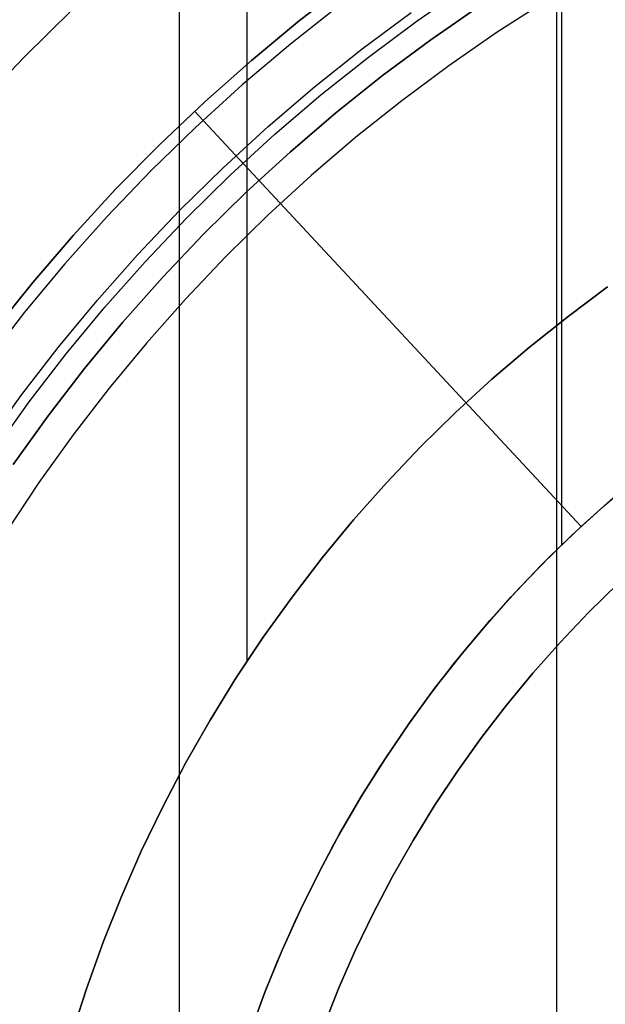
# Model space of a CAD drawing. Header units: millimetres. Extents: x 8926 to 10090, y -5004 to -3986.
# Tile 106 of 256: x 9495.54 to 9500.18, y -4349.98 to -4342.17. Entities that reach past the tile are written whole.
import ezdxf

# ---------------------------------------------------------------- set-up
doc = ezdxf.new("R2010")
doc.units = ezdxf.units.MM
doc.layers.add('1', color=7, linetype='Continuous')
doc.layers.add('PLASTICO NEGRO', color=7, linetype='Continuous')
doc.layers.add('BLANCO METALICO', color=7, linetype='Continuous', true_color=0xededed)

msp = doc.modelspace()

# ---------------------------------------------------------------- linework, layer by layer
at = {"layer": '1', "color": 250, "true_color": 0x111111}
for p, q in [((9496.8042, -4336.1829, 107.4778), (9496.8042, -4370.8277, 107.4778)), ((9497.3415, -4336.9611, 145.4778), (9497.3415, -4347.2577, 145.4778)), ((9499.7966, -4341.3659, 105.1278), (9499.7966, -4351.1317, 105.1278)), ((9499.8374, -4341.4366, 39.3074), (9499.8374, -4346.333, 39.3074)), ((9498.6921, -4342.1748, 39.3074), (9499.088, -4341.9015, 39.3074)), ((9498.2561, -4342.3969, 105.1278), (9498.6446, -4342.1084, 105.1278)), ((9498.3059, -4342.4616, 39.3074), (9498.6921, -4342.1748, 39.3074)), ((9497.8778, -4342.6986, 105.1278), (9498.2561, -4342.3969, 105.1278)), ((9497.9297, -4342.7615, 39.3074), (9498.3059, -4342.4616, 39.3074)), ((9497.5101, -4343.0132, 105.1278), (9497.8778, -4342.6986, 105.1278)), ((9497.5642, -4343.0743, 39.3074), (9497.9297, -4342.7615, 39.3074)), ((9497.1535, -4343.3403, 105.1278), (9497.5101, -4343.0132, 105.1278)), ((9497.2097, -4343.3994, 39.3074), (9497.5642, -4343.0743, 39.3074)), ((9496.8084, -4343.6795, 105.1278), (9497.1535, -4343.3403, 105.1278)), ((9496.8666, -4343.7367, 39.3074), (9497.2097, -4343.3994, 39.3074)), ((9496.4752, -4344.0304, 105.1278), (9496.8084, -4343.6795, 105.1278)), ((9496.5353, -4344.0855, 39.3074), (9496.8666, -4343.7367, 39.3074)), ((9496.1543, -4344.3926, 105.1278), (9496.4752, -4344.0304, 105.1278)), ((9496.2163, -4344.4456, 39.3074), (9496.5353, -4344.0855, 39.3074)), ((9500.2033, -4344.2853, 145.4778), (9499.889, -4344.5186, 145.4778)), ((9499.889, -4344.5186, 251.5104), (9500.2033, -4344.2853, 251.5104)), ((9499.889, -4344.5186, 198.4941), (9500.2033, -4344.2853, 198.4941)), ((9495.8461, -4344.7656, 105.1278), (9496.1543, -4344.3926, 105.1278)), ((9495.9099, -4344.8165, 39.3074), (9496.2163, -4344.4456, 39.3074)), ((9499.889, -4344.5186, 145.4778), (9499.5829, -4344.7627, 145.4778)), ((9499.5829, -4344.7627, 251.5104), (9499.889, -4344.5186, 251.5104)), ((9499.5829, -4344.7627, 198.4941), (9499.889, -4344.5186, 198.4941)), ((9499.5829, -4344.7627, 145.4778), (9499.2855, -4345.0172, 145.4778)), ((9499.2855, -4345.0172, 251.5104), (9499.5829, -4344.7627, 251.5104)), ((9499.2855, -4345.0172, 198.4941), (9499.5829, -4344.7627, 198.4941)), ((9495.551, -4345.1491, 105.1278), (9495.8461, -4344.7656, 105.1278)), ((9495.6165, -4345.1978, 39.3074), (9495.9099, -4344.8165, 39.3074)), ((9499.2855, -4345.0172, 145.4778), (9498.997, -4345.2818, 145.4778)), ((9498.997, -4345.2818, 251.5104), (9499.2855, -4345.0172, 251.5104)), ((9498.997, -4345.2818, 198.4941), (9499.2855, -4345.0172, 198.4941)), ((9495.2693, -4345.5426, 105.1278), (9495.551, -4345.1491, 105.1278)), ((9495.3364, -4345.5889, 39.3074), (9495.6165, -4345.1978, 39.3074)), ((9498.997, -4345.2818, 145.4778), (9498.7178, -4345.5562, 145.4778)), ((9498.7178, -4345.5562, 251.5104), (9498.997, -4345.2818, 251.5104)), ((9498.7178, -4345.5562, 198.4941), (9498.997, -4345.2818, 198.4941)), ((9498.7178, -4345.5562, 145.4778), (9498.4483, -4345.8401, 145.4778)), ((9498.4483, -4345.8401, 251.5104), (9498.7178, -4345.5562, 251.5104)), ((9498.4483, -4345.8401, 198.4941), (9498.7178, -4345.5562, 198.4941)), ((9498.4483, -4345.8401, 145.4778), (9498.1887, -4346.1331, 145.4778)), ((9498.1887, -4346.1331, 251.5104), (9498.4483, -4345.8401, 251.5104)), ((9498.1887, -4346.1331, 198.4941), (9498.4483, -4345.8401, 198.4941)), ((9500.1743, -4346.0204, 29.0793), (9500.4366, -4345.796, 29.0793)), ((9500.1743, -4346.0204, 39.3074), (9500.4366, -4345.796, 39.3074)), ((9500.1743, -4346.0204, 34.1934), (9500.4366, -4345.796, 34.1934)), ((9499.9199, -4346.2538, 29.0793), (9500.1743, -4346.0204, 29.0793)), ((9499.9199, -4346.2538, 39.3074), (9500.1743, -4346.0204, 39.3074)), ((9499.9199, -4346.2538, 34.1934), (9500.1743, -4346.0204, 34.1934)), ((9498.1887, -4346.1331, 145.4778), (9497.9393, -4346.4349, 145.4778)), ((9497.9393, -4346.4349, 251.5104), (9498.1887, -4346.1331, 251.5104)), ((9497.9393, -4346.4349, 198.4941), (9498.1887, -4346.1331, 198.4941)), ((9499.6737, -4346.4958, 29.0793), (9499.9199, -4346.2538, 29.0793)), ((9499.6737, -4346.4958, 39.3074), (9499.9199, -4346.2538, 39.3074)), ((9499.6737, -4346.4958, 34.1934), (9499.9199, -4346.2538, 34.1934)), ((9497.9393, -4346.4349, 145.4778), (9497.7006, -4346.7452, 145.4778)), ((9497.7006, -4346.7452, 251.5104), (9497.9393, -4346.4349, 251.5104)), ((9497.7006, -4346.7452, 198.4941), (9497.9393, -4346.4349, 198.4941)), ((9499.436, -4346.7461, 29.0793), (9499.6737, -4346.4958, 29.0793)), ((9499.436, -4346.7461, 39.3074), (9499.6737, -4346.4958, 39.3074)), ((9499.436, -4346.7461, 34.1934), (9499.6737, -4346.4958, 34.1934)), ((9500.0522, -4346.8678, 251.5104), (9500.2854, -4346.6387, 251.5104)), ((9500.2854, -4346.6387, 226.5104), (9500.0522, -4346.8678, 226.5104)), ((9500.0522, -4346.8678, 239.0104), (9500.2854, -4346.6387, 239.0104)), ((9497.7006, -4346.7452, 145.4778), (9497.4727, -4347.0635, 145.4778)), ((9497.4727, -4347.0635, 251.5104), (9497.7006, -4346.7452, 251.5104)), ((9497.4727, -4347.0635, 198.4941), (9497.7006, -4346.7452, 198.4941)), ((9499.2071, -4347.0045, 29.0793), (9499.436, -4346.7461, 29.0793)), ((9499.2071, -4347.0045, 39.3074), (9499.436, -4346.7461, 39.3074)), ((9499.2071, -4347.0045, 34.1934), (9499.436, -4346.7461, 34.1934)), ((9499.8272, -4347.1049, 251.5104), (9500.0522, -4346.8678, 251.5104)), ((9500.0522, -4346.8678, 226.5104), (9499.8272, -4347.1049, 226.5104)), ((9499.8272, -4347.1049, 239.0104), (9500.0522, -4346.8678, 239.0104)), ((9498.9872, -4347.2706, 29.0793), (9499.2071, -4347.0045, 29.0793)), ((9498.9872, -4347.2706, 39.3074), (9499.2071, -4347.0045, 39.3074)), ((9498.9872, -4347.2706, 34.1934), (9499.2071, -4347.0045, 34.1934)), ((9497.4727, -4347.0635, 145.4778), (9497.2559, -4347.3894, 145.4778)), ((9497.2559, -4347.3894, 251.5104), (9497.4727, -4347.0635, 251.5104)), ((9497.2559, -4347.3894, 198.4941), (9497.4727, -4347.0635, 198.4941)), ((9499.6104, -4347.3495, 251.5104), (9499.8272, -4347.1049, 251.5104)), ((9499.8272, -4347.1049, 226.5104), (9499.6104, -4347.3495, 226.5104)), ((9499.6104, -4347.3495, 239.0104), (9499.8272, -4347.1049, 239.0104)), ((9498.7767, -4347.5442, 29.0793), (9498.9872, -4347.2706, 29.0793)), ((9498.7767, -4347.5442, 39.3074), (9498.9872, -4347.2706, 39.3074)), ((9498.7767, -4347.5442, 34.1934), (9498.9872, -4347.2706, 34.1934)), ((9497.2559, -4347.3894, 145.4778), (9497.0505, -4347.7227, 145.4778)), ((9497.0505, -4347.7227, 251.5104), (9497.2559, -4347.3894, 251.5104)), ((9497.0505, -4347.7227, 198.4941), (9497.2559, -4347.3894, 198.4941)), ((9499.4022, -4347.6016, 251.5104), (9499.6104, -4347.3495, 251.5104)), ((9499.6104, -4347.3495, 226.5104), (9499.4022, -4347.6016, 226.5104)), ((9499.4022, -4347.6016, 239.0104), (9499.6104, -4347.3495, 239.0104)), ((9498.5757, -4347.8248, 29.0793), (9498.7767, -4347.5442, 29.0793)), ((9498.5757, -4347.8248, 39.3074), (9498.7767, -4347.5442, 39.3074)), ((9498.5757, -4347.8248, 34.1934), (9498.7767, -4347.5442, 34.1934)), ((9499.2029, -4347.8606, 251.5104), (9499.4022, -4347.6016, 251.5104)), ((9499.4022, -4347.6016, 226.5104), (9499.2029, -4347.8606, 226.5104)), ((9499.2029, -4347.8606, 239.0104), (9499.4022, -4347.6016, 239.0104)), ((9497.0505, -4347.7227, 145.4778), (9496.8567, -4348.0628, 145.4778)), ((9496.8567, -4348.0628, 251.5104), (9497.0505, -4347.7227, 251.5104)), ((9496.8567, -4348.0628, 198.4941), (9497.0505, -4347.7227, 198.4941)), ((9498.3846, -4348.1123, 29.0793), (9498.5757, -4347.8248, 29.0793)), ((9498.3846, -4348.1123, 39.3074), (9498.5757, -4347.8248, 39.3074)), ((9498.3846, -4348.1123, 34.1934), (9498.5757, -4347.8248, 34.1934)), ((9499.0126, -4348.1264, 251.5104), (9499.2029, -4347.8606, 251.5104)), ((9499.2029, -4347.8606, 226.5104), (9499.0126, -4348.1264, 226.5104)), ((9499.0126, -4348.1264, 239.0104), (9499.2029, -4347.8606, 239.0104)), ((9496.8567, -4348.0628, 145.4778), (9496.6748, -4348.4095, 145.4778)), ((9496.6748, -4348.4095, 251.5104), (9496.8567, -4348.0628, 251.5104)), ((9496.6748, -4348.4095, 198.4941), (9496.8567, -4348.0628, 198.4941)), ((9498.2034, -4348.4061, 29.0793), (9498.3846, -4348.1123, 29.0793)), ((9498.2034, -4348.4061, 39.3074), (9498.3846, -4348.1123, 39.3074)), ((9498.2034, -4348.4061, 34.1934), (9498.3846, -4348.1123, 34.1934)), ((9498.8315, -4348.3985, 251.5104), (9499.0126, -4348.1264, 251.5104)), ((9499.0126, -4348.1264, 226.5104), (9498.8315, -4348.3985, 226.5104)), ((9498.8315, -4348.3985, 239.0104), (9499.0126, -4348.1264, 239.0104)), ((9496.6748, -4348.4095, 145.4778), (9496.5049, -4348.7622, 145.4778)), ((9496.5049, -4348.7622, 251.5104), (9496.6748, -4348.4095, 251.5104)), ((9496.5049, -4348.7622, 198.4941), (9496.6748, -4348.4095, 198.4941)), ((9498.0325, -4348.7061, 29.0793), (9498.2034, -4348.4061, 29.0793)), ((9498.0325, -4348.7061, 39.3074), (9498.2034, -4348.4061, 39.3074)), ((9498.0325, -4348.7061, 34.1934), (9498.2034, -4348.4061, 34.1934)), ((9498.66, -4348.6768, 251.5104), (9498.8315, -4348.3985, 251.5104)), ((9498.8315, -4348.3985, 226.5104), (9498.66, -4348.6768, 226.5104)), ((9498.66, -4348.6768, 239.0104), (9498.8315, -4348.3985, 239.0104)), ((9497.8721, -4349.0117, 29.0793), (9498.0325, -4348.7061, 29.0793)), ((9497.8721, -4349.0117, 39.3074), (9498.0325, -4348.7061, 39.3074)), ((9497.8721, -4349.0117, 34.1934), (9498.0325, -4348.7061, 34.1934)), ((9498.4982, -4348.9608, 251.5104), (9498.66, -4348.6768, 251.5104)), ((9498.66, -4348.6768, 226.5104), (9498.4982, -4348.9608, 226.5104)), ((9498.4982, -4348.9608, 239.0104), (9498.66, -4348.6768, 239.0104)), ((9496.5049, -4348.7622, 145.4778), (9496.3473, -4349.1205, 145.4778)), ((9496.3473, -4349.1205, 251.5104), (9496.5049, -4348.7622, 251.5104)), ((9496.3473, -4349.1205, 198.4941), (9496.5049, -4348.7622, 198.4941)), ((9498.3463, -4349.2503, 251.5104), (9498.4982, -4348.9608, 251.5104)), ((9498.4982, -4348.9608, 226.5104), (9498.3463, -4349.2503, 226.5104)), ((9498.3463, -4349.2503, 239.0104), (9498.4982, -4348.9608, 239.0104)), ((9497.7223, -4349.3228, 29.0793), (9497.8721, -4349.0117, 29.0793)), ((9497.7223, -4349.3228, 39.3074), (9497.8721, -4349.0117, 39.3074)), ((9497.7223, -4349.3228, 34.1934), (9497.8721, -4349.0117, 34.1934)), ((9496.3473, -4349.1205, 145.4778), (9496.2022, -4349.4841, 145.4778)), ((9496.2022, -4349.4841, 251.5104), (9496.3473, -4349.1205, 251.5104)), ((9496.2022, -4349.4841, 198.4941), (9496.3473, -4349.1205, 198.4941)), ((9498.2045, -4349.5448, 251.5104), (9498.3463, -4349.2503, 251.5104)), ((9498.3463, -4349.2503, 226.5104), (9498.2045, -4349.5448, 226.5104)), ((9498.2045, -4349.5448, 239.0104), (9498.3463, -4349.2503, 239.0104)), ((9497.5834, -4349.6388, 29.0793), (9497.7223, -4349.3228, 29.0793)), ((9497.5834, -4349.6388, 39.3074), (9497.7223, -4349.3228, 39.3074)), ((9497.5834, -4349.6388, 34.1934), (9497.7223, -4349.3228, 34.1934)), ((9496.2022, -4349.4841, 145.4778), (9496.0697, -4349.8525, 145.4778)), ((9496.0697, -4349.8525, 251.5104), (9496.2022, -4349.4841, 251.5104)), ((9496.0697, -4349.8525, 198.4941), (9496.2022, -4349.4841, 198.4941)), ((9498.0729, -4349.844, 251.5104), (9498.2045, -4349.5448, 251.5104)), ((9498.2045, -4349.5448, 226.5104), (9498.0729, -4349.844, 226.5104)), ((9498.0729, -4349.844, 239.0104), (9498.2045, -4349.5448, 239.0104)), ((9497.4554, -4349.9594, 29.0793), (9497.5834, -4349.6388, 29.0793)), ((9497.4554, -4349.9594, 39.3074), (9497.5834, -4349.6388, 39.3074)), ((9497.4554, -4349.9594, 34.1934), (9497.5834, -4349.6388, 34.1934)), ((9496.0697, -4349.8525, 145.4778), (9495.9501, -4350.2252, 145.4778)), ((9495.9501, -4350.2252, 251.5104), (9496.0697, -4349.8525, 251.5104)), ((9495.9501, -4350.2252, 198.4941), (9496.0697, -4349.8525, 198.4941)), ((9497.9517, -4350.1476, 251.5104), (9498.0729, -4349.844, 251.5104)), ((9498.0729, -4349.844, 226.5104), (9497.9517, -4350.1476, 226.5104)), ((9497.9517, -4350.1476, 239.0104), (9498.0729, -4349.844, 239.0104)), ((9497.3386, -4350.2842, 29.0793), (9497.4554, -4349.9594, 29.0793)), ((9497.3386, -4350.2842, 39.3074), (9497.4554, -4349.9594, 39.3074)), ((9497.3386, -4350.2842, 34.1934), (9497.4554, -4349.9594, 34.1934))]:
    msp.add_line(p, q, dxfattribs=at)
at = {"layer": 'BLANCO METALICO', "color": 3, "true_color": 0x00ff00}
for p, q in [((9499.7204, -4342.0136, 218.114), (9499.328, -4342.265, 218.114)), ((9499.328, -4342.265, 218.114), (9498.9445, -4342.5298, 218.114)), ((9498.9445, -4342.5298, 218.114), (9498.5703, -4342.8076, 218.114)), ((9498.5703, -4342.8076, 218.114), (9498.206, -4343.0982, 218.114)), ((9498.206, -4343.0982, 218.114), (9497.8519, -4343.4013, 218.114)), ((9497.8519, -4343.4013, 218.114), (9497.5085, -4343.7163, 218.114)), ((9497.5085, -4343.7163, 218.114), (9497.1762, -4344.043, 218.114)), ((9497.1762, -4344.043, 218.114), (9496.8553, -4344.381, 218.114)), ((9496.8553, -4344.381, 218.114), (9496.5463, -4344.7299, 218.114)), ((9496.5463, -4344.7299, 218.114), (9496.2495, -4345.0892, 218.114)), ((9496.2495, -4345.0892, 218.114), (9495.9653, -4345.4585, 218.114)), ((9495.9653, -4345.4585, 218.114), (9495.694, -4345.8375, 218.114)), ((9495.694, -4345.8375, 218.114), (9495.436, -4346.2256, 218.114))]:
    msp.add_line(p, q, dxfattribs=at)
at = {"layer": 'BLANCO METALICO'}
for p, q in [((9495.5727, -4342.4649, 230.1361), (9495.9604, -4342.0838, 230.1361)), ((9495.9604, -4342.0838, 251.5104), (9495.5727, -4342.4649, 251.5104)), ((9495.9604, -4342.0838, 240.8233), (9495.5727, -4342.4649, 240.8233)), ((9498.0797, -4342.05, 226.5104), (9497.6875, -4342.3597, 226.5104)), ((9499.1909, -4342.0561, 226.5104), (9498.8002, -4342.3258, 226.5104)), ((9498.8002, -4342.3258, 251.5104), (9499.1909, -4342.0561, 251.5104)), ((9499.1909, -4342.0561, 239.0104), (9498.8002, -4342.3258, 239.0104)), ((9498.8002, -4342.3258, 226.5104), (9498.4191, -4342.6087, 226.5104)), ((9498.4191, -4342.6087, 251.5104), (9498.8002, -4342.3258, 251.5104)), ((9498.8002, -4342.3258, 239.0104), (9498.4191, -4342.6087, 239.0104)), ((9497.6875, -4342.3597, 226.5104), (9497.3061, -4342.6828, 226.5104)), ((9495.1983, -4342.8592, 230.1361), (9495.5727, -4342.4649, 230.1361)), ((9495.5727, -4342.4649, 251.5104), (9495.1983, -4342.8592, 251.5104)), ((9495.5727, -4342.4649, 240.8233), (9495.1983, -4342.8592, 240.8233)), ((9498.4191, -4342.6087, 226.5104), (9498.048, -4342.9047, 226.5104)), ((9498.048, -4342.9047, 251.5104), (9498.4191, -4342.6087, 251.5104)), ((9498.4191, -4342.6087, 239.0104), (9498.048, -4342.9047, 239.0104)), ((9497.3061, -4342.6828, 226.5104), (9496.9363, -4343.019, 226.5104)), ((9498.048, -4342.9047, 226.5104), (9497.6874, -4343.2133, 226.5104)), ((9497.6874, -4343.2133, 251.5104), (9498.048, -4342.9047, 251.5104)), ((9498.048, -4342.9047, 239.0104), (9497.6874, -4343.2133, 239.0104)), ((9496.9363, -4343.019, 226.5104), (9496.5783, -4343.3678, 226.5104)), ((9497.6874, -4343.2133, 226.5104), (9497.3375, -4343.5341, 226.5104)), ((9497.3375, -4343.5341, 251.5104), (9497.6874, -4343.2133, 251.5104)), ((9497.6874, -4343.2133, 239.0104), (9497.3375, -4343.5341, 239.0104)), ((9496.5783, -4343.3678, 226.5104), (9496.2326, -4343.7288, 226.5104)), ((9497.3375, -4343.5341, 226.5104), (9496.999, -4343.8669, 226.5104)), ((9496.999, -4343.8669, 251.5104), (9497.3375, -4343.5341, 251.5104)), ((9497.3375, -4343.5341, 239.0104), (9496.999, -4343.8669, 239.0104)), ((9496.2326, -4343.7288, 226.5104), (9495.8997, -4344.1016, 226.5104)), ((9496.999, -4343.8669, 226.5104), (9496.6722, -4344.2111, 226.5104)), ((9496.6722, -4344.2111, 251.5104), (9496.999, -4343.8669, 251.5104)), ((9496.999, -4343.8669, 239.0104), (9496.6722, -4344.2111, 239.0104)), ((9495.8997, -4344.1016, 226.5104), (9495.58, -4344.4858, 226.5104)), ((9496.6722, -4344.2111, 226.5104), (9496.3574, -4344.5664, 226.5104)), ((9496.3574, -4344.5664, 251.5104), (9496.6722, -4344.2111, 251.5104)), ((9496.6722, -4344.2111, 239.0104), (9496.3574, -4344.5664, 239.0104)), ((9495.58, -4344.4858, 226.5104), (9495.2737, -4344.8808, 226.5104)), ((9496.3574, -4344.5664, 226.5104), (9496.0551, -4344.9323, 226.5104)), ((9496.0551, -4344.9323, 251.5104), (9496.3574, -4344.5664, 251.5104)), ((9496.3574, -4344.5664, 239.0104), (9496.0551, -4344.9323, 239.0104)), ((9496.0551, -4344.9323, 226.5104), (9495.7656, -4345.3085, 226.5104)), ((9495.7656, -4345.3085, 251.5104), (9496.0551, -4344.9323, 251.5104)), ((9496.0551, -4344.9323, 239.0104), (9495.7656, -4345.3085, 239.0104)), ((9495.7656, -4345.3085, 226.5104), (9495.4893, -4345.6944, 226.5104)), ((9495.4893, -4345.6944, 251.5104), (9495.7656, -4345.3085, 251.5104)), ((9495.7656, -4345.3085, 239.0104), (9495.4893, -4345.6944, 239.0104))]:
    msp.add_line(p, q, dxfattribs=at)
at = {"layer": 'PLASTICO NEGRO', "color": 254, "true_color": 0xcad1ee}
for p, q in [((9497.7603, -4342.1722, 29.5621), (9498.1525, -4341.87, 29.5621)), ((9497.7603, -4342.1722, 31.0621), (9498.1525, -4341.87, 31.0621)), ((9498.1525, -4341.87, 30.3121), (9497.7603, -4342.1722, 30.3121)), ((9497.3787, -4342.4876, 29.5621), (9497.7603, -4342.1722, 29.5621)), ((9497.3787, -4342.4876, 31.0621), (9497.7603, -4342.1722, 31.0621)), ((9497.7603, -4342.1722, 30.3121), (9497.3787, -4342.4876, 30.3121)), ((9497.0081, -4342.8158, 29.5621), (9497.3787, -4342.4876, 29.5621)), ((9497.0081, -4342.8158, 31.0621), (9497.3787, -4342.4876, 31.0621)), ((9497.3787, -4342.4876, 30.3121), (9497.0081, -4342.8158, 30.3121)), ((9496.6489, -4343.1565, 29.5621), (9497.0081, -4342.8158, 29.5621)), ((9496.6489, -4343.1565, 31.0621), (9497.0081, -4342.8158, 31.0621)), ((9497.0081, -4342.8158, 30.3121), (9496.6489, -4343.1565, 30.3121)), ((9496.9269, -4342.8908, 29.5621), (9499.9926, -4346.185, 29.5621)), ((9496.9269, -4342.8908, 31.0621), (9499.9926, -4346.185, 31.0621)), ((9496.9269, -4342.8908, 29.5621), (9496.9269, -4342.8908, 31.0621)), ((9496.3015, -4343.5092, 29.5621), (9496.6489, -4343.1565, 29.5621)), ((9496.3015, -4343.5092, 31.0621), (9496.6489, -4343.1565, 31.0621)), ((9496.6489, -4343.1565, 30.3121), (9496.3015, -4343.5092, 30.3121)), ((9495.9664, -4343.8736, 29.5621), (9496.3015, -4343.5092, 29.5621)), ((9495.9664, -4343.8736, 31.0621), (9496.3015, -4343.5092, 31.0621)), ((9496.3015, -4343.5092, 30.3121), (9495.9664, -4343.8736, 30.3121)), ((9495.6439, -4344.2493, 29.5621), (9495.9664, -4343.8736, 29.5621)), ((9495.6439, -4344.2493, 31.0621), (9495.9664, -4343.8736, 31.0621)), ((9495.9664, -4343.8736, 30.3121), (9495.6439, -4344.2493, 30.3121)), ((9495.3345, -4344.6357, 29.5621), (9495.6439, -4344.2493, 29.5621)), ((9495.3345, -4344.6357, 31.0621), (9495.6439, -4344.2493, 31.0621)), ((9495.6439, -4344.2493, 30.3121), (9495.3345, -4344.6357, 30.3121)), ((9500.2493, -4345.9542, 29.5621), (9499.9926, -4346.185, 29.5621)), ((9500.2493, -4345.9542, 31.0621), (9499.9926, -4346.185, 31.0621)), ((9500.2493, -4345.9542, 30.3121), (9499.9926, -4346.185, 30.3121)), ((9499.9926, -4346.185, 29.5621), (9499.744, -4346.4245, 29.5621)), ((9499.744, -4346.4245, 31.0621), (9499.9926, -4346.185, 31.0621)), ((9499.9926, -4346.185, 30.3121), (9499.744, -4346.4245, 30.3121)), ((9499.9926, -4346.185, 31.0621), (9499.9926, -4346.185, 29.5621)), ((9499.744, -4346.4245, 29.5621), (9499.5038, -4346.6724, 29.5621)), ((9499.5038, -4346.6724, 31.0621), (9499.744, -4346.4245, 31.0621)), ((9499.744, -4346.4245, 30.3121), (9499.5038, -4346.6724, 30.3121)), ((9499.5038, -4346.6724, 29.5621), (9499.2723, -4346.9285, 29.5621)), ((9499.2723, -4346.9285, 31.0621), (9499.5038, -4346.6724, 31.0621)), ((9499.5038, -4346.6724, 30.3121), (9499.2723, -4346.9285, 30.3121)), ((9499.2723, -4346.9285, 29.5621), (9499.0498, -4347.1925, 29.5621)), ((9499.0498, -4347.1925, 31.0621), (9499.2723, -4346.9285, 31.0621)), ((9499.2723, -4346.9285, 30.3121), (9499.0498, -4347.1925, 30.3121)), ((9499.0498, -4347.1925, 29.5621), (9498.8365, -4347.4639, 29.5621)), ((9498.8365, -4347.4639, 31.0621), (9499.0498, -4347.1925, 31.0621)), ((9499.0498, -4347.1925, 30.3121), (9498.8365, -4347.4639, 30.3121)), ((9498.8365, -4347.4639, 29.5621), (9498.6327, -4347.7426, 29.5621)), ((9498.6327, -4347.7426, 31.0621), (9498.8365, -4347.4639, 31.0621)), ((9498.8365, -4347.4639, 30.3121), (9498.6327, -4347.7426, 30.3121)), ((9498.6327, -4347.7426, 29.5621), (9498.4387, -4348.0281, 29.5621)), ((9498.4387, -4348.0281, 31.0621), (9498.6327, -4347.7426, 31.0621)), ((9498.6327, -4347.7426, 30.3121), (9498.4387, -4348.0281, 30.3121)), ((9498.4387, -4348.0281, 29.5621), (9498.2546, -4348.3201, 29.5621)), ((9498.2546, -4348.3201, 31.0621), (9498.4387, -4348.0281, 31.0621)), ((9498.4387, -4348.0281, 30.3121), (9498.2546, -4348.3201, 30.3121)), ((9498.2546, -4348.3201, 29.5621), (9498.0807, -4348.6183, 29.5621)), ((9498.0807, -4348.6183, 31.0621), (9498.2546, -4348.3201, 31.0621)), ((9498.2546, -4348.3201, 30.3121), (9498.0807, -4348.6183, 30.3121)), ((9498.0807, -4348.6183, 29.5621), (9497.9173, -4348.9224, 29.5621)), ((9497.9173, -4348.9224, 31.0621), (9498.0807, -4348.6183, 31.0621)), ((9498.0807, -4348.6183, 30.3121), (9497.9173, -4348.9224, 30.3121)), ((9497.9173, -4348.9224, 29.5621), (9497.7644, -4349.2319, 29.5621)), ((9497.7644, -4349.2319, 31.0621), (9497.9173, -4348.9224, 31.0621)), ((9497.9173, -4348.9224, 30.3121), (9497.7644, -4349.2319, 30.3121)), ((9497.7644, -4349.2319, 29.5621), (9497.6223, -4349.5465, 29.5621)), ((9497.6223, -4349.5465, 31.0621), (9497.7644, -4349.2319, 31.0621)), ((9497.7644, -4349.2319, 30.3121), (9497.6223, -4349.5465, 30.3121)), ((9497.6223, -4349.5465, 29.5621), (9497.4911, -4349.8658, 29.5621)), ((9497.4911, -4349.8658, 31.0621), (9497.6223, -4349.5465, 31.0621)), ((9497.6223, -4349.5465, 30.3121), (9497.4911, -4349.8658, 30.3121)), ((9497.4911, -4349.8658, 29.5621), (9497.371, -4350.1895, 29.5621)), ((9497.371, -4350.1895, 31.0621), (9497.4911, -4349.8658, 31.0621)), ((9497.4911, -4349.8658, 30.3121), (9497.371, -4350.1895, 30.3121))]:
    msp.add_line(p, q, dxfattribs=at)

doc.saveas('drawing.dxf')
